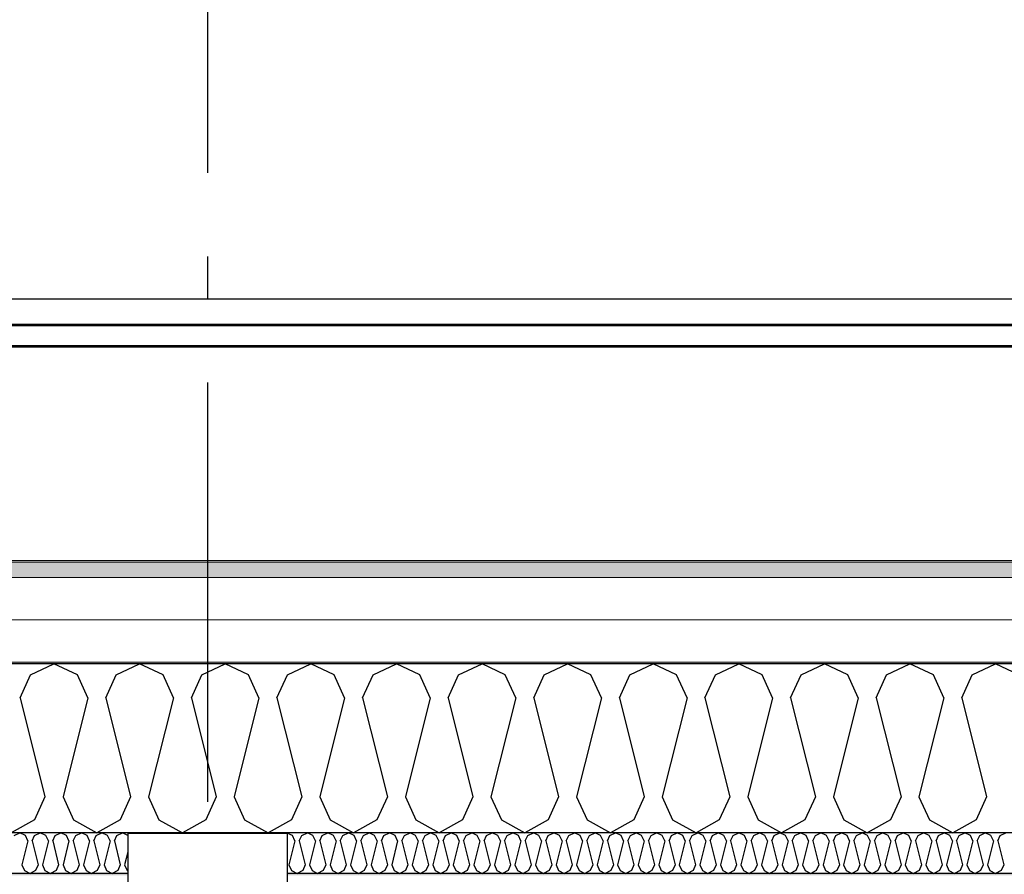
# Model space of a CAD drawing. Header units: millimetres. Extents: x -8544 to 51179, y -2070 to 13050.
# Tile 128 of 168: x 31593 to 32767, y 8763 to 9783. Entities that reach past the tile are written whole.
import ezdxf
from ezdxf.enums import TextEntityAlignment as Align

# ---------------------------------------------------------------- set-up
doc = ezdxf.new("R2010")
doc.units = ezdxf.units.MM
doc.header["$LTSCALE"] = 0.5
doc.header["$MEASUREMENT"] = 0
doc.linetypes.add('Akselinje', pattern=[1500, 1000, -200, 100, -200])
doc.linetypes.add('PLINE', pattern=[0])
for name, color, linetype in [('223- Bjelker', 7, 'Continuous'), ('223- Bjelker (Skravur)', 7, 'Continuous'), ('256- Faste himlinger og overflatebehandling (Skravur)(Nye konstruksjoner)', 7, 'Continuous'), ('256- Faste himlinger og overflatebehandling(Nye konstruksjoner)', 7, 'Continuous'), ('261- Primærkonstruksjon (tak)', 7, 'Continuous'), ('261- Primærkonstruksjon (tak) (Skravur)', 7, 'Continuous'), ('262- Taktekking (Skravur)(Nye konstruksjoner)', 7, 'Continuous'), ('265- Gesimser_ takrenner og nedløp(Nye konstruksjoner)', 7, 'Continuous'), ('82-- Modullinjer', 7, 'Continuous')]:
    doc.layers.add(name, color=color, linetype=linetype)
doc.layers.add('262- Taktekking(Nye konstruksjoner)', color=7, linetype='Continuous', lineweight=0)
doc.styles.add('GENERATED_STYLE_1', font='arial.ttf')

# ---------------------------------------------------------------- blocks, each defined once
blk = doc.blocks.new('*X6')
at = {"layer": '261- Primærkonstruksjon (tak) (Skravur)', "linetype": 'PLINE'}
for p, q in [((31606.1, 9001.4), (31633.9, 9014.6)), ((31661.8, 9001.4), (31633.9, 9014.6)), ((31708.1, 9001.4), (31736, 9014.6)), ((31763.9, 9001.4), (31736, 9014.6)), ((31810.2, 9001.4), (31838, 9014.6)), ((31865.9, 9001.4), (31838, 9014.6)), ((31912.2, 9001.4), (31940.1, 9014.6)), ((31967.9, 9001.4), (31940.1, 9014.6)), ((32014.3, 9001.4), (32042.1, 9014.6)), ((32070, 9001.4), (32042.1, 9014.6)), ((32116.3, 9001.4), (32144.2, 9014.6)), ((32172, 9001.4), (32144.2, 9014.6)), ((32218.3, 9001.4), (32246.2, 9014.6)), ((32274.1, 9001.4), (32246.2, 9014.6)), ((32320.4, 9001.4), (32348.3, 9014.6)), ((32376.1, 9001.4), (32348.3, 9014.6)), ((32422.4, 9001.4), (32450.3, 9014.6)), ((32478.2, 9001.4), (32450.3, 9014.6)), ((32524.5, 9001.4), (32552.3, 9014.6)), ((32580.2, 9001.4), (32552.3, 9014.6)), ((32626.5, 9001.4), (32654.4, 9014.6)), ((32682.3, 9001.4), (32654.4, 9014.6)), ((32728.6, 9001.4), (32756.4, 9014.6)), ((32784.3, 9001.4), (32756.4, 9014.6)), ((31593.6, 8974.1), (31606.1, 9001.4)), ((31674.2, 8974.1), (31661.8, 9001.4)), ((31695.7, 8974.1), (31708.1, 9001.4)), ((31776.3, 8974.1), (31763.9, 9001.4)), ((31797.7, 8974.1), (31810.2, 9001.4)), ((31878.3, 8974.1), (31865.9, 9001.4)), ((31899.8, 8974.1), (31912.2, 9001.4)), ((31980.4, 8974.1), (31967.9, 9001.4)), ((32001.8, 8974.1), (32014.3, 9001.4)), ((32082.4, 8974.1), (32070, 9001.4)), ((32103.9, 8974.1), (32116.3, 9001.4)), ((32184.5, 8974.1), (32172, 9001.4)), ((32205.9, 8974.1), (32218.3, 9001.4)), ((32286.5, 8974.1), (32274.1, 9001.4)), ((32308, 8974.1), (32320.4, 9001.4)), ((32388.6, 8974.1), (32376.1, 9001.4)), ((32410, 8974.1), (32422.4, 9001.4)), ((32490.6, 8974.1), (32478.2, 9001.4)), ((32512, 8974.1), (32524.5, 9001.4)), ((32592.7, 8974.1), (32580.2, 9001.4)), ((32614.1, 8974.1), (32626.5, 9001.4)), ((32694.7, 8974.1), (32682.3, 9001.4)), ((32716.1, 8974.1), (32728.6, 9001.4)), ((31593.6, 8974.1), (31623.2, 8855.8)), ((31674.2, 8974.1), (31644.7, 8855.8)), ((31695.7, 8974.1), (31725.3, 8855.8)), ((31776.3, 8974.1), (31746.7, 8855.8)), ((31797.7, 8974.1), (31827.3, 8855.8)), ((31878.3, 8974.1), (31848.8, 8855.8)), ((31899.8, 8974.1), (31929.4, 8855.8)), ((31980.4, 8974.1), (31950.8, 8855.8)), ((32001.8, 8974.1), (32031.4, 8855.8)), ((32082.4, 8974.1), (32052.8, 8855.8)), ((32103.9, 8974.1), (32133.4, 8855.8)), ((32184.5, 8974.1), (32154.9, 8855.8)), ((32205.9, 8974.1), (32235.5, 8855.8)), ((32286.5, 8974.1), (32256.9, 8855.8)), ((32308, 8974.1), (32337.5, 8855.8)), ((32388.6, 8974.1), (32359, 8855.8)), ((32410, 8974.1), (32439.6, 8855.8)), ((32490.6, 8974.1), (32461, 8855.8)), ((32512, 8974.1), (32541.6, 8855.8)), ((32592.7, 8974.1), (32563.1, 8855.8)), ((32614.1, 8974.1), (32643.7, 8855.8)), ((32694.7, 8974.1), (32665.1, 8855.8)), ((32716.1, 8974.1), (32745.7, 8855.8)), ((31623.2, 8855.8), (31610.8, 8828.4)), ((31644.7, 8855.8), (31657.1, 8828.4)), ((31725.3, 8855.8), (31712.8, 8828.4)), ((31746.7, 8855.8), (31759.1, 8828.4)), ((31827.3, 8855.8), (31814.9, 8828.4)), ((31848.8, 8855.8), (31861.2, 8828.4)), ((31929.4, 8855.8), (31916.9, 8828.4)), ((31950.8, 8855.8), (31963.2, 8828.4)), ((32031.4, 8855.8), (32019, 8828.4)), ((32052.8, 8855.8), (32065.3, 8828.4)), ((32133.4, 8855.8), (32121, 8828.4)), ((32154.9, 8855.8), (32167.3, 8828.4)), ((32235.5, 8855.8), (32223.1, 8828.4)), ((32256.9, 8855.8), (32269.4, 8828.4)), ((32337.5, 8855.8), (32325.1, 8828.4)), ((32359, 8855.8), (32371.4, 8828.4)), ((32439.6, 8855.8), (32427.1, 8828.4)), ((32461, 8855.8), (32473.5, 8828.4)), ((32541.6, 8855.8), (32529.2, 8828.4)), ((32563.1, 8855.8), (32575.5, 8828.4)), ((32643.7, 8855.8), (32631.2, 8828.4)), ((32665.1, 8855.8), (32677.5, 8828.4)), ((32745.7, 8855.8), (32733.3, 8828.4)), ((31610.8, 8828.4), (31582.9, 8812.9)), ((31657.1, 8828.4), (31685, 8812.9)), ((31712.8, 8828.4), (31685, 8812.9)), ((31759.1, 8828.4), (31787, 8812.9)), ((31814.9, 8828.4), (31787, 8812.9)), ((31861.2, 8828.4), (31889.1, 8812.9)), ((31916.9, 8828.4), (31889.1, 8812.9)), ((31963.2, 8828.4), (31991.1, 8812.9)), ((32019, 8828.4), (31991.1, 8812.9)), ((32065.3, 8828.4), (32093.1, 8812.9)), ((32121, 8828.4), (32093.1, 8812.9)), ((32167.3, 8828.4), (32195.2, 8812.9)), ((32223.1, 8828.4), (32195.2, 8812.9)), ((32269.4, 8828.4), (32297.2, 8812.9)), ((32325.1, 8828.4), (32297.2, 8812.9)), ((32371.4, 8828.4), (32399.3, 8812.9)), ((32427.1, 8828.4), (32399.3, 8812.9)), ((32473.5, 8828.4), (32501.3, 8812.9)), ((32529.2, 8828.4), (32501.3, 8812.9)), ((32575.5, 8828.4), (32603.4, 8812.9)), ((32631.2, 8828.4), (32603.4, 8812.9)), ((32677.5, 8828.4), (32705.4, 8812.9)), ((32733.3, 8828.4), (32705.4, 8812.9))]:
    blk.add_line(p, q, dxfattribs=at)
blk = doc.blocks.new('*X33')
at = {"layer": '256- Faste himlinger og overflatebehandling (Skravur)(Nye konstruksjoner)', "linetype": 'PLINE'}
for p, q in [((31918.2, 8809.7), (31911.9, 8812.7)), ((31921.2, 8803.2), (31918.2, 8809.7)), ((31926.3, 8803.2), (31929.3, 8809.7)), ((31929.3, 8809.7), (31936, 8812.9)), ((31942.7, 8809.7), (31936, 8812.9)), ((31945.7, 8803.2), (31942.7, 8809.7)), ((31950.8, 8803.2), (31953.8, 8809.7)), ((31953.8, 8809.7), (31960.5, 8812.9)), ((31967.2, 8809.7), (31960.5, 8812.9)), ((31970.2, 8803.2), (31967.2, 8809.7)), ((31975.3, 8803.2), (31978.3, 8809.7)), ((31978.3, 8809.7), (31985, 8812.9)), ((31991.7, 8809.7), (31985, 8812.9)), ((31994.7, 8803.2), (31991.7, 8809.7)), ((31999.8, 8803.2), (32002.8, 8809.7)), ((32002.8, 8809.7), (32009.5, 8812.9)), ((32016.2, 8809.7), (32009.5, 8812.9)), ((32019.1, 8803.2), (32016.2, 8809.7)), ((32024.3, 8803.2), (32027.3, 8809.7)), ((32027.3, 8809.7), (32034, 8812.9)), ((32040.6, 8809.7), (32034, 8812.9)), ((32043.6, 8803.2), (32040.6, 8809.7)), ((32048.8, 8803.2), (32051.8, 8809.7)), ((32051.8, 8809.7), (32058.5, 8812.9)), ((32065.1, 8809.7), (32058.5, 8812.9)), ((32068.1, 8803.2), (32065.1, 8809.7)), ((32073.3, 8803.2), (32076.3, 8809.7)), ((32076.3, 8809.7), (32082.9, 8812.9)), ((32089.6, 8809.7), (32082.9, 8812.9)), ((32092.6, 8803.2), (32089.6, 8809.7)), ((32097.8, 8803.2), (32100.7, 8809.7)), ((32100.7, 8809.7), (32107.4, 8812.9)), ((32114.1, 8809.7), (32107.4, 8812.9)), ((32117.1, 8803.2), (32114.1, 8809.7)), ((32122.2, 8803.2), (32125.2, 8809.7)), ((32125.2, 8809.7), (32131.9, 8812.9)), ((32138.6, 8809.7), (32131.9, 8812.9)), ((32141.6, 8803.2), (32138.6, 8809.7)), ((32146.7, 8803.2), (32149.7, 8809.7)), ((32149.7, 8809.7), (32156.4, 8812.9)), ((32163.1, 8809.7), (32156.4, 8812.9)), ((32166.1, 8803.2), (32163.1, 8809.7)), ((32171.2, 8803.2), (32174.2, 8809.7)), ((32174.2, 8809.7), (32180.9, 8812.9)), ((32187.6, 8809.7), (32180.9, 8812.9)), ((32190.6, 8803.2), (32187.6, 8809.7)), ((32195.7, 8803.2), (32198.7, 8809.7)), ((32198.7, 8809.7), (32205.4, 8812.9)), ((32212.1, 8809.7), (32205.4, 8812.9)), ((32215.1, 8803.2), (32212.1, 8809.7)), ((32220.2, 8803.2), (32223.2, 8809.7)), ((32223.2, 8809.7), (32229.9, 8812.9)), ((32236.6, 8809.7), (32229.9, 8812.9)), ((32239.6, 8803.2), (32236.6, 8809.7)), ((32244.7, 8803.2), (32247.7, 8809.7)), ((32247.7, 8809.7), (32254.4, 8812.9)), ((32261.1, 8809.7), (32254.4, 8812.9)), ((32264, 8803.2), (32261.1, 8809.7)), ((32269.2, 8803.2), (32272.2, 8809.7)), ((32272.2, 8809.7), (32278.9, 8812.9)), ((32285.6, 8809.7), (32278.9, 8812.9)), ((32288.5, 8803.2), (32285.6, 8809.7)), ((32293.7, 8803.2), (32296.7, 8809.7)), ((32296.7, 8809.7), (32303.4, 8812.9)), ((32310, 8809.7), (32303.4, 8812.9)), ((32313, 8803.2), (32310, 8809.7)), ((32318.2, 8803.2), (32321.2, 8809.7)), ((32321.2, 8809.7), (32327.8, 8812.9)), ((32334.5, 8809.7), (32327.8, 8812.9)), ((32337.5, 8803.2), (32334.5, 8809.7)), ((32342.7, 8803.2), (32345.7, 8809.7)), ((32345.7, 8809.7), (32352.3, 8812.9)), ((32359, 8809.7), (32352.3, 8812.9)), ((32362, 8803.2), (32359, 8809.7)), ((32367.2, 8803.2), (32370.1, 8809.7)), ((32370.1, 8809.7), (32376.8, 8812.9)), ((32383.5, 8809.7), (32376.8, 8812.9)), ((32386.5, 8803.2), (32383.5, 8809.7)), ((32391.6, 8803.2), (32394.6, 8809.7)), ((32394.6, 8809.7), (32401.3, 8812.9)), ((32408, 8809.7), (32401.3, 8812.9)), ((32411, 8803.2), (32408, 8809.7)), ((32416.1, 8803.2), (32419.1, 8809.7)), ((32419.1, 8809.7), (32425.8, 8812.9)), ((32432.5, 8809.7), (32425.8, 8812.9)), ((32435.5, 8803.2), (32432.5, 8809.7)), ((32440.6, 8803.2), (32443.6, 8809.7)), ((32443.6, 8809.7), (32450.3, 8812.9)), ((32457, 8809.7), (32450.3, 8812.9)), ((32460, 8803.2), (32457, 8809.7)), ((32465.1, 8803.2), (32468.1, 8809.7)), ((32468.1, 8809.7), (32474.8, 8812.9)), ((32481.5, 8809.7), (32474.8, 8812.9)), ((32484.5, 8803.2), (32481.5, 8809.7)), ((32489.6, 8803.2), (32492.6, 8809.7)), ((32492.6, 8809.7), (32499.3, 8812.9)), ((32506, 8809.7), (32499.3, 8812.9)), ((32509, 8803.2), (32506, 8809.7)), ((32514.1, 8803.2), (32517.1, 8809.7)), ((32517.1, 8809.7), (32523.8, 8812.9)), ((32530.5, 8809.7), (32523.8, 8812.9)), ((32533.4, 8803.2), (32530.5, 8809.7)), ((32538.6, 8803.2), (32541.6, 8809.7)), ((32541.6, 8809.7), (32548.3, 8812.9)), ((32555, 8809.7), (32548.3, 8812.9)), ((32557.9, 8803.2), (32555, 8809.7)), ((32563.1, 8803.2), (32566.1, 8809.7)), ((32566.1, 8809.7), (32572.8, 8812.9)), ((32579.4, 8809.7), (32572.8, 8812.9)), ((32582.4, 8803.2), (32579.4, 8809.7)), ((32587.6, 8803.2), (32590.6, 8809.7)), ((32590.6, 8809.7), (32597.2, 8812.9)), ((32603.9, 8809.7), (32597.2, 8812.9)), ((32606.9, 8803.2), (32603.9, 8809.7)), ((32612.1, 8803.2), (32615.1, 8809.7)), ((32615.1, 8809.7), (32621.7, 8812.9)), ((32628.4, 8809.7), (32621.7, 8812.9)), ((32631.4, 8803.2), (32628.4, 8809.7)), ((32636.6, 8803.2), (32639.5, 8809.7)), ((32639.5, 8809.7), (32646.2, 8812.9)), ((32652.9, 8809.7), (32646.2, 8812.9)), ((32655.9, 8803.2), (32652.9, 8809.7)), ((32661, 8803.2), (32664, 8809.7)), ((32664, 8809.7), (32670.7, 8812.9)), ((32677.4, 8809.7), (32670.7, 8812.9)), ((32680.4, 8803.2), (32677.4, 8809.7)), ((32685.5, 8803.2), (32688.5, 8809.7)), ((32688.5, 8809.7), (32695.2, 8812.9)), ((32701.9, 8809.7), (32695.2, 8812.9)), ((32704.9, 8803.2), (32701.9, 8809.7)), ((32710, 8803.2), (32713, 8809.7)), ((32713, 8809.7), (32719.7, 8812.9)), ((32726.4, 8809.7), (32719.7, 8812.9)), ((32729.4, 8803.2), (32726.4, 8809.7)), ((32734.5, 8803.2), (32737.5, 8809.7)), ((32737.5, 8809.7), (32744.2, 8812.9)), ((32750.9, 8809.7), (32744.2, 8812.9)), ((32753.9, 8803.2), (32750.9, 8809.7)), ((32759, 8803.2), (32762, 8809.7)), ((32762, 8809.7), (32768.7, 8812.9)), ((31921.2, 8803.2), (31914.1, 8774.8)), ((31926.3, 8803.2), (31933.4, 8774.8)), ((31945.7, 8803.2), (31938.6, 8774.8)), ((31950.8, 8803.2), (31957.9, 8774.8)), ((31970.2, 8803.2), (31963.1, 8774.8)), ((31975.3, 8803.2), (31982.4, 8774.8)), ((31994.7, 8803.2), (31987.6, 8774.8)), ((31999.8, 8803.2), (32006.9, 8774.8)), ((32019.1, 8803.2), (32012, 8774.8)), ((32024.3, 8803.2), (32031.4, 8774.8)), ((32043.6, 8803.2), (32036.5, 8774.8)), ((32048.8, 8803.2), (32055.9, 8774.8)), ((32068.1, 8803.2), (32061, 8774.8)), ((32073.3, 8803.2), (32080.4, 8774.8)), ((32092.6, 8803.2), (32085.5, 8774.8)), ((32097.8, 8803.2), (32104.9, 8774.8)), ((32117.1, 8803.2), (32110, 8774.8)), ((32122.2, 8803.2), (32129.3, 8774.8)), ((32141.6, 8803.2), (32134.5, 8774.8)), ((32146.7, 8803.2), (32153.8, 8774.8)), ((32166.1, 8803.2), (32159, 8774.8)), ((32171.2, 8803.2), (32178.3, 8774.8)), ((32190.6, 8803.2), (32183.5, 8774.8)), ((32195.7, 8803.2), (32202.8, 8774.8)), ((32215.1, 8803.2), (32208, 8774.8)), ((32220.2, 8803.2), (32227.3, 8774.8)), ((32239.6, 8803.2), (32232.5, 8774.8)), ((32244.7, 8803.2), (32251.8, 8774.8)), ((32264, 8803.2), (32256.9, 8774.8)), ((32269.2, 8803.2), (32276.3, 8774.8)), ((32288.5, 8803.2), (32281.4, 8774.8)), ((32293.7, 8803.2), (32300.8, 8774.8)), ((32313, 8803.2), (32305.9, 8774.8)), ((32318.2, 8803.2), (32325.3, 8774.8)), ((32337.5, 8803.2), (32330.4, 8774.8)), ((32342.7, 8803.2), (32349.8, 8774.8)), ((32362, 8803.2), (32354.9, 8774.8)), ((32367.2, 8803.2), (32374.3, 8774.8)), ((32386.5, 8803.2), (32379.4, 8774.8)), ((32391.6, 8803.2), (32398.7, 8774.8)), ((32411, 8803.2), (32403.9, 8774.8)), ((32416.1, 8803.2), (32423.2, 8774.8)), ((32435.5, 8803.2), (32428.4, 8774.8)), ((32440.6, 8803.2), (32447.7, 8774.8)), ((32460, 8803.2), (32452.9, 8774.8)), ((32465.1, 8803.2), (32472.2, 8774.8)), ((32484.5, 8803.2), (32477.4, 8774.8)), ((32489.6, 8803.2), (32496.7, 8774.8)), ((32509, 8803.2), (32501.9, 8774.8)), ((32514.1, 8803.2), (32521.2, 8774.8)), ((32533.4, 8803.2), (32526.3, 8774.8)), ((32538.6, 8803.2), (32545.7, 8774.8)), ((32557.9, 8803.2), (32550.8, 8774.8)), ((32563.1, 8803.2), (32570.2, 8774.8)), ((32582.4, 8803.2), (32575.3, 8774.8)), ((32587.6, 8803.2), (32594.7, 8774.8)), ((32606.9, 8803.2), (32599.8, 8774.8)), ((32612.1, 8803.2), (32619.2, 8774.8)), ((32631.4, 8803.2), (32624.3, 8774.8)), ((32636.6, 8803.2), (32643.7, 8774.8)), ((32655.9, 8803.2), (32648.8, 8774.8)), ((32661, 8803.2), (32668.1, 8774.8)), ((32680.4, 8803.2), (32673.3, 8774.8)), ((32685.5, 8803.2), (32692.6, 8774.8)), ((32704.9, 8803.2), (32697.8, 8774.8)), ((32710, 8803.2), (32717.1, 8774.8)), ((32729.4, 8803.2), (32722.3, 8774.8)), ((32734.5, 8803.2), (32741.6, 8774.8)), ((32753.9, 8803.2), (32746.8, 8774.8)), ((32759, 8803.2), (32766.1, 8774.8)), ((31914.1, 8774.8), (31917.1, 8768.2)), ((31917.1, 8768.2), (31923.8, 8764.5)), ((31930.4, 8768.2), (31923.8, 8764.5)), ((31933.4, 8774.8), (31930.4, 8768.2)), ((31938.6, 8774.8), (31941.6, 8768.2)), ((31941.6, 8768.2), (31948.2, 8764.5)), ((31954.9, 8768.2), (31948.2, 8764.5)), ((31957.9, 8774.8), (31954.9, 8768.2)), ((31963.1, 8774.8), (31966, 8768.2)), ((31966, 8768.2), (31972.7, 8764.5)), ((31979.4, 8768.2), (31972.7, 8764.5)), ((31982.4, 8774.8), (31979.4, 8768.2)), ((31987.6, 8774.8), (31990.5, 8768.2)), ((31990.5, 8768.2), (31997.2, 8764.5)), ((32003.9, 8768.2), (31997.2, 8764.5)), ((32006.9, 8774.8), (32003.9, 8768.2)), ((32012, 8774.8), (32015, 8768.2)), ((32015, 8768.2), (32021.7, 8764.5)), ((32028.4, 8768.2), (32021.7, 8764.5)), ((32031.4, 8774.8), (32028.4, 8768.2)), ((32036.5, 8774.8), (32039.5, 8768.2)), ((32039.5, 8768.2), (32046.2, 8764.5)), ((32052.9, 8768.2), (32046.2, 8764.5)), ((32055.9, 8774.8), (32052.9, 8768.2)), ((32061, 8774.8), (32064, 8768.2)), ((32064, 8768.2), (32070.7, 8764.5)), ((32077.4, 8768.2), (32070.7, 8764.5)), ((32080.4, 8774.8), (32077.4, 8768.2)), ((32085.5, 8774.8), (32088.5, 8768.2)), ((32088.5, 8768.2), (32095.2, 8764.5)), ((32101.9, 8768.2), (32095.2, 8764.5)), ((32104.9, 8774.8), (32101.9, 8768.2)), ((32110, 8774.8), (32113, 8768.2)), ((32113, 8768.2), (32119.7, 8764.5)), ((32126.4, 8768.2), (32119.7, 8764.5)), ((32129.3, 8774.8), (32126.4, 8768.2)), ((32134.5, 8774.8), (32137.5, 8768.2)), ((32137.5, 8768.2), (32144.2, 8764.5)), ((32150.9, 8768.2), (32144.2, 8764.5)), ((32153.8, 8774.8), (32150.9, 8768.2)), ((32159, 8774.8), (32162, 8768.2)), ((32162, 8768.2), (32168.7, 8764.5)), ((32175.3, 8768.2), (32168.7, 8764.5)), ((32178.3, 8774.8), (32175.3, 8768.2)), ((32183.5, 8774.8), (32186.5, 8768.2)), ((32186.5, 8768.2), (32193.1, 8764.5)), ((32199.8, 8768.2), (32193.1, 8764.5)), ((32202.8, 8774.8), (32199.8, 8768.2)), ((32208, 8774.8), (32211, 8768.2)), ((32211, 8768.2), (32217.6, 8764.5)), ((32224.3, 8768.2), (32217.6, 8764.5)), ((32227.3, 8774.8), (32224.3, 8768.2)), ((32232.5, 8774.8), (32235.4, 8768.2)), ((32235.4, 8768.2), (32242.1, 8764.5)), ((32248.8, 8768.2), (32242.1, 8764.5)), ((32251.8, 8774.8), (32248.8, 8768.2)), ((32256.9, 8774.8), (32259.9, 8768.2)), ((32259.9, 8768.2), (32266.6, 8764.5)), ((32273.3, 8768.2), (32266.6, 8764.5)), ((32276.3, 8774.8), (32273.3, 8768.2)), ((32281.4, 8774.8), (32284.4, 8768.2)), ((32284.4, 8768.2), (32291.1, 8764.5)), ((32297.8, 8768.2), (32291.1, 8764.5)), ((32300.8, 8774.8), (32297.8, 8768.2)), ((32305.9, 8774.8), (32308.9, 8768.2)), ((32308.9, 8768.2), (32315.6, 8764.5)), ((32322.3, 8768.2), (32315.6, 8764.5)), ((32325.3, 8774.8), (32322.3, 8768.2)), ((32330.4, 8774.8), (32333.4, 8768.2)), ((32333.4, 8768.2), (32340.1, 8764.5)), ((32346.8, 8768.2), (32340.1, 8764.5)), ((32349.8, 8774.8), (32346.8, 8768.2)), ((32354.9, 8774.8), (32357.9, 8768.2)), ((32357.9, 8768.2), (32364.6, 8764.5)), ((32371.3, 8768.2), (32364.6, 8764.5)), ((32374.3, 8774.8), (32371.3, 8768.2)), ((32379.4, 8774.8), (32382.4, 8768.2)), ((32382.4, 8768.2), (32389.1, 8764.5)), ((32395.8, 8768.2), (32389.1, 8764.5)), ((32398.7, 8774.8), (32395.8, 8768.2)), ((32403.9, 8774.8), (32406.9, 8768.2)), ((32406.9, 8768.2), (32413.6, 8764.5)), ((32420.3, 8768.2), (32413.6, 8764.5)), ((32423.2, 8774.8), (32420.3, 8768.2)), ((32428.4, 8774.8), (32431.4, 8768.2)), ((32431.4, 8768.2), (32438.1, 8764.5)), ((32444.7, 8768.2), (32438.1, 8764.5)), ((32447.7, 8774.8), (32444.7, 8768.2)), ((32452.9, 8774.8), (32455.9, 8768.2)), ((32455.9, 8768.2), (32462.5, 8764.5)), ((32469.2, 8768.2), (32462.5, 8764.5)), ((32472.2, 8774.8), (32469.2, 8768.2)), ((32477.4, 8774.8), (32480.4, 8768.2)), ((32480.4, 8768.2), (32487, 8764.5)), ((32493.7, 8768.2), (32487, 8764.5)), ((32496.7, 8774.8), (32493.7, 8768.2)), ((32501.9, 8774.8), (32504.8, 8768.2)), ((32504.8, 8768.2), (32511.5, 8764.5)), ((32518.2, 8768.2), (32511.5, 8764.5)), ((32521.2, 8774.8), (32518.2, 8768.2)), ((32526.3, 8774.8), (32529.3, 8768.2)), ((32529.3, 8768.2), (32536, 8764.5)), ((32542.7, 8768.2), (32536, 8764.5)), ((32545.7, 8774.8), (32542.7, 8768.2)), ((32550.8, 8774.8), (32553.8, 8768.2)), ((32553.8, 8768.2), (32560.5, 8764.5)), ((32567.2, 8768.2), (32560.5, 8764.5)), ((32570.2, 8774.8), (32567.2, 8768.2)), ((32575.3, 8774.8), (32578.3, 8768.2)), ((32578.3, 8768.2), (32585, 8764.5)), ((32591.7, 8768.2), (32585, 8764.5)), ((32594.7, 8774.8), (32591.7, 8768.2)), ((32599.8, 8774.8), (32602.8, 8768.2)), ((32602.8, 8768.2), (32609.5, 8764.5)), ((32616.2, 8768.2), (32609.5, 8764.5)), ((32619.2, 8774.8), (32616.2, 8768.2)), ((32624.3, 8774.8), (32627.3, 8768.2)), ((32627.3, 8768.2), (32634, 8764.5)), ((32640.7, 8768.2), (32634, 8764.5)), ((32643.7, 8774.8), (32640.7, 8768.2)), ((32648.8, 8774.8), (32651.8, 8768.2)), ((32651.8, 8768.2), (32658.5, 8764.5)), ((32665.2, 8768.2), (32658.5, 8764.5)), ((32668.1, 8774.8), (32665.2, 8768.2)), ((32673.3, 8774.8), (32676.3, 8768.2)), ((32676.3, 8768.2), (32683, 8764.5)), ((32689.7, 8768.2), (32683, 8764.5)), ((32692.6, 8774.8), (32689.7, 8768.2)), ((32697.8, 8774.8), (32700.8, 8768.2)), ((32700.8, 8768.2), (32707.5, 8764.5)), ((32714.1, 8768.2), (32707.5, 8764.5)), ((32717.1, 8774.8), (32714.1, 8768.2)), ((32722.3, 8774.8), (32725.3, 8768.2)), ((32725.3, 8768.2), (32731.9, 8764.5)), ((32738.6, 8768.2), (32731.9, 8764.5)), ((32741.6, 8774.8), (32738.6, 8768.2)), ((32746.8, 8774.8), (32749.7, 8768.2)), ((32749.7, 8768.2), (32756.4, 8764.5)), ((32763.1, 8768.2), (32756.4, 8764.5)), ((32766.1, 8774.8), (32763.1, 8768.2))]:
    blk.add_line(p, q, dxfattribs=at)
blk = doc.blocks.new('*X36')
at = {"layer": '256- Faste himlinger og overflatebehandling (Skravur)(Nye konstruksjoner)', "linetype": 'PLINE'}
for p, q in [((31586.4, 8809.7), (31593.1, 8812.9)), ((31599.8, 8809.7), (31593.1, 8812.9)), ((31602.8, 8803.2), (31599.8, 8809.7)), ((31607.9, 8803.2), (31610.9, 8809.7)), ((31610.9, 8809.7), (31617.6, 8812.9)), ((31624.3, 8809.7), (31617.6, 8812.9)), ((31627.3, 8803.2), (31624.3, 8809.7)), ((31632.4, 8803.2), (31635.4, 8809.7)), ((31635.4, 8809.7), (31642.1, 8812.9)), ((31648.8, 8809.7), (31642.1, 8812.9)), ((31651.8, 8803.2), (31648.8, 8809.7)), ((31656.9, 8803.2), (31659.9, 8809.7)), ((31659.9, 8809.7), (31666.6, 8812.9)), ((31673.3, 8809.7), (31666.6, 8812.9)), ((31676.3, 8803.2), (31673.3, 8809.7)), ((31681.4, 8803.2), (31684.4, 8809.7)), ((31684.4, 8809.7), (31691.1, 8812.9)), ((31697.8, 8809.7), (31691.1, 8812.9)), ((31700.8, 8803.2), (31697.8, 8809.7)), ((31705.9, 8803.2), (31708.9, 8809.7)), ((31708.9, 8809.7), (31715.6, 8812.9)), ((31721.9, 8809.9), (31715.6, 8812.9)), ((31602.8, 8803.2), (31595.7, 8774.8)), ((31607.9, 8803.2), (31615, 8774.8)), ((31627.3, 8803.2), (31620.2, 8774.8)), ((31632.4, 8803.2), (31639.5, 8774.8)), ((31651.8, 8803.2), (31644.7, 8774.8)), ((31656.9, 8803.2), (31664, 8774.8)), ((31676.3, 8803.2), (31669.2, 8774.8)), ((31681.4, 8803.2), (31688.5, 8774.8)), ((31700.8, 8803.2), (31693.7, 8774.8)), ((31705.9, 8803.2), (31713, 8774.8)), ((31721.9, 8789.9), (31718.2, 8774.8)), ((31595.7, 8774.8), (31598.7, 8768.2)), ((31598.7, 8768.2), (31605.4, 8764.5)), ((31612.1, 8768.2), (31605.4, 8764.5)), ((31615, 8774.8), (31612.1, 8768.2)), ((31620.2, 8774.8), (31623.2, 8768.2)), ((31623.2, 8768.2), (31629.9, 8764.5)), ((31636.5, 8768.2), (31629.9, 8764.5)), ((31639.5, 8774.8), (31636.5, 8768.2)), ((31644.7, 8774.8), (31647.7, 8768.2)), ((31647.7, 8768.2), (31654.4, 8764.5)), ((31661, 8768.2), (31654.4, 8764.5)), ((31664, 8774.8), (31661, 8768.2)), ((31669.2, 8774.8), (31672.2, 8768.2)), ((31672.2, 8768.2), (31678.8, 8764.5)), ((31685.5, 8768.2), (31678.8, 8764.5)), ((31688.5, 8774.8), (31685.5, 8768.2)), ((31693.7, 8774.8), (31696.6, 8768.2)), ((31696.6, 8768.2), (31703.3, 8764.5)), ((31710, 8768.2), (31703.3, 8764.5)), ((31713, 8774.8), (31710, 8768.2)), ((31718.2, 8774.8), (31721.1, 8768.2)), ((31721.1, 8768.2), (31721.9, 8767.8))]:
    blk.add_line(p, q, dxfattribs=at)
blk = doc.blocks.new('Standard grid marker[12]', base_point=(31816.9, 12550))
at = {"layer": '82-- Modullinjer', "linetype": 'Akselinje'}
blk.add_line((31816.9, 12350), (31816.9, 1550), dxfattribs=at)
at = {"layer": '82-- Modullinjer', "style": 'GENERATED_STYLE_1'}
for tag, p in [('AC_MarkerText_1_0', (31816.9, 12887.5)), ('AC_MarkerText_1_1', (31816.9, 1187.5))]:
    blk.add_attdef(tag, text='', height=175, rotation=360, dxfattribs=at).set_placement(p, align=Align.TOP_CENTER)

msp = doc.modelspace()

# ---------------------------------------------------------------- hatches: boundary and pattern name
at = {"layer": '223- Bjelker (Skravur)', "linetype": 'Continuous'}
h = msp.add_hatch(dxfattribs=at)
h.set_pattern_fill('Skrålinjer_3', color=256, style=0, pattern_type=2)
h.set_pattern_definition([(45, (0, 0), (-127.2792, 127.2792), [])])
h.paths.add_polyline_path([(31721.9, 8328.1), (31911.9, 8328.1), (31911.9, 8812.2), (31721.9, 8812.2)])
at = {"layer": '256- Faste himlinger og overflatebehandling (Skravur)(Nye konstruksjoner)', "linetype": 'Continuous'}
for points in [[(28334.4, 8762.4), (31721.9, 8762.4), (31721.9, 8764.5), (28334.4, 8764.5)], [(35321.9, 8764.5), (31911.9, 8764.5), (31911.9, 8762.4), (35321.9, 8762.4)]]:
    msp.add_hatch(color=256, dxfattribs=at).paths.add_polyline_path(points)
at = {"layer": '262- Taktekking (Skravur)(Nye konstruksjoner)', "linetype": 'Continuous'}
msp.add_hatch(color=256, dxfattribs=at).paths.add_polyline_path([(28071.9, 9137.7), (28071.9, 9135.6), (40611.9, 9135.6), (40611.9, 9137.7)])
h = msp.add_hatch(dxfattribs=at)
h.set_pattern_fill('Prikker_tett', color=256, style=0, pattern_type=2)
h.set_pattern_definition([(0, (0, 0), (0, 43.30127), [0, -25]), (0, (12.5, 21.65), (0, 43.30127), [0, -25])])
h.paths.add_polyline_path([(28071.9, 9014.6), (40611.9, 9014.6), (40611.9, 9016.6), (28071.9, 9016.6)])
at = {"layer": '262- Taktekking(Nye konstruksjoner)', "linetype": 'Continuous'}
msp.add_hatch(color=256, dxfattribs=at).paths.add_polyline_path([(28071.9, 9135.6), (28071.9, 9117.5), (40611.9, 9117.5), (40611.9, 9135.6)])

# ---------------------------------------------------------------- linework, layer by layer
at = {"layer": '223- Bjelker', "linetype": 'PLINE'}
msp.add_line((31911.9, 8812.2), (31721.9, 8812.2), dxfattribs=at)
at = {"layer": '223- Bjelker', "linetype": 'PLINE', "flags": 128}
for points in [[(31721.9, 8812.2), (31721.9, 8764.5), (31721.9, 8762.4), (31721.9, 8761.8), (31721.9, 8712), (31721.9, 8699.4), (31721.9, 8328.1)], [(31911.9, 8812.2), (31911.9, 8764.5), (31911.9, 8762.4), (31911.9, 8761.8), (31911.9, 8712), (31911.9, 8699.4), (31911.9, 8328.1)]]:
    msp.add_lwpolyline(points, dxfattribs=at)
at = {"layer": '256- Faste himlinger og overflatebehandling(Nye konstruksjoner)', "linetype": 'PLINE'}
for p, q in [((31721.9, 8812.9), (31721.9, 8812.2)), ((31911.9, 8812.9), (31911.9, 8812.2)), ((31721.9, 8764.5), (28311.9, 8764.5)), ((35321.9, 8764.5), (31911.9, 8764.5))]:
    msp.add_line(p, q, dxfattribs=at)
at = {"layer": '261- Primærkonstruksjon (tak)', "linetype": 'PLINE'}
for p, q in [((39111.9, 9014.6), (28121.9, 9014.6)), ((31911.9, 8812.9), (31721.9, 8812.9)), ((35321.9, 8812.9), (31911.9, 8812.9))]:
    msp.add_line(p, q, dxfattribs=at)
at = {"layer": '261- Primærkonstruksjon (tak)', "linetype": 'PLINE', "flags": 128}
msp.add_lwpolyline([(31721.9, 8812.9), (28334.4, 8812.9), (28321.9, 8812.9), (28311.9, 8812.9), (28273.9, 8812.9), (28271.9, 8812.9), (28121.9, 8812.9)], dxfattribs=at)
at = {"layer": '262- Taktekking(Nye konstruksjoner)', "linetype": 'PLINE'}
for p, q in [((40611.9, 9392.4), (28071.9, 9392.4)), ((40611.9, 9137.7), (28071.9, 9137.7)), ((40611.9, 9135.6), (28071.9, 9135.6)), ((40611.9, 9117.5), (28071.9, 9117.5)), ((40611.9, 9067.1), (28071.9, 9067.1)), ((40611.9, 9016.6), (28071.9, 9016.6))]:
    msp.add_line(p, q, dxfattribs=at)
at = {"layer": '265- Gesimser_ takrenner og nedløp(Nye konstruksjoner)', "linetype": 'PLINE'}
for p, q in [((27964.5, 9449.6), (40719.3, 9449.6)), ((28021.9, 9419.4), (40661.9, 9419.4)), ((28024.5, 9417.7), (40659.3, 9417.7)), ((40624.8, 9393.7), (28059.1, 9393.7)), ((28061.2, 9392.4), (40622.7, 9392.4))]:
    msp.add_line(p, q, dxfattribs=at)

# ---------------------------------------------------------------- block references
at = {"layer": '256- Faste himlinger og overflatebehandling(Nye konstruksjoner)'}
for name in ['*X36', '*X33']:
    msp.add_blockref(name, (0, 0), dxfattribs=at)
at = {"layer": '261- Primærkonstruksjon (tak)'}
msp.add_blockref('*X6', (0, 0), dxfattribs=at)
at = {"layer": '82-- Modullinjer', "linetype": 'PLINE'}
msp.add_blockref('Standard grid marker[12]', (31816.9, 12550), dxfattribs=at)

doc.saveas('drawing.dxf')
